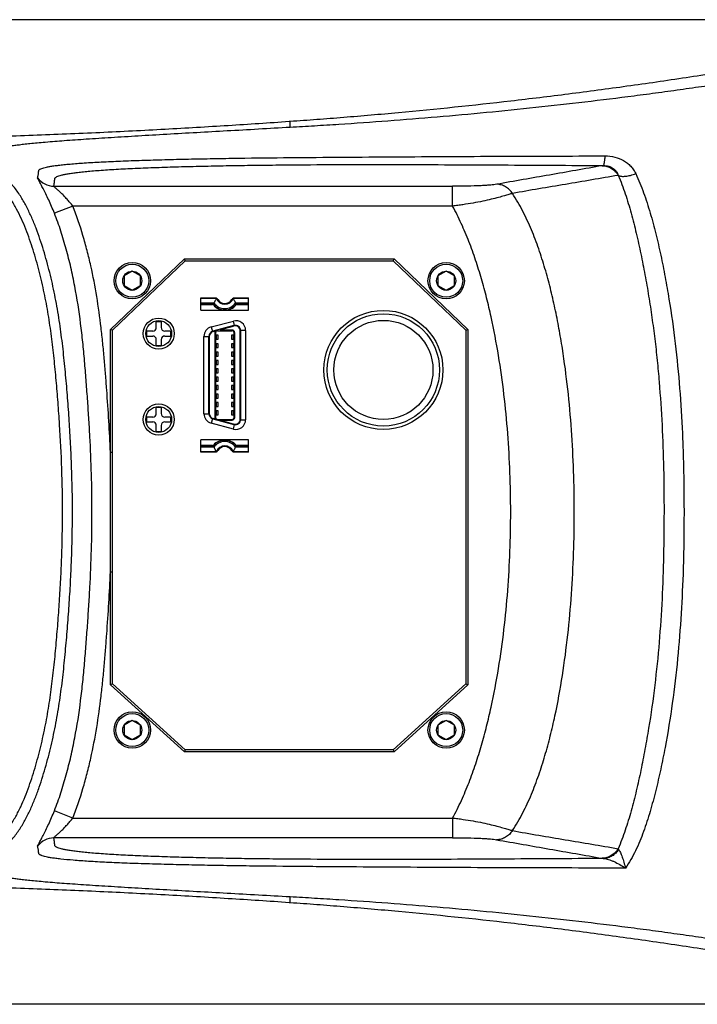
# Model space of a CAD drawing. Header units: millimetres. Extents: x 20 to 4180, y 42 to 2950.
# Tile 25 of 128: x 897 to 1025, y 1832 to 2018. Entities that reach past the tile are written whole.
import ezdxf

# ---------------------------------------------------------------- set-up
doc = ezdxf.new("R2010")
doc.units = ezdxf.units.MM
doc.header["$LTSCALE"] = 231.275
doc.layers.get('0').update_dxf_attribs({"linetype": 'CONTINUOUS'})
for name, color, linetype in [('BASE_ASM_PBL7', 7, 'CONTINUOUS'), ('TOP_ASM_PBL17', 7, 'CONTINUOUS'), ('TOP_VIEW_VBL6', 7, 'CONTINUOUS')]:
    doc.layers.add(name, color=color, linetype=linetype)
doc.styles.get("Standard").update_dxf_attribs({"font": 'malgun.ttf'})
doc.dimstyles.new('DIMSTYLE_2', dxfattribs={"dimtxt": 20, "dimasz": 7.5, "dimexe": 1, "dimexo": 0.5, "dimgap": 1, "dimtad": 1, "dimlfac": 0.8, "dimdsep": 46, "dimtxsty": 'Standard', "dimblk": '_FILLED', "dimblk1": '_FILLED', "dimblk2": '_FILLED', "dimcen": 0.09, "dimclrt": 134, "dimazin": 2, "dimtp": 0.5, "dimtm": 0.5, "dimtfac": 1, "dimtofl": 0, "dimtmove": 0, "dimatfit": 3, "dimldrblk": '_FILLED', "dimfxl": 1, "dimtolj": 1, "dimarcsym": 0})

# ---------------------------------------------------------------- blocks, each defined once
blk = doc.blocks.new('_FILLED')
at = {"color": 0, "linetype": 'ByBlock'}
blk.add_solid([(0, 0), (-1, 0.2), (-1, -0.2)], dxfattribs=at)
blk = doc.blocks.new('*D25')
at = {"color": 134, "transparency": 16777216}
for p, q in [((1627.77, 2045.02), (848.72, 2045.02)), ((853.72, 2045.02), (853.72, 1951.9)), ((853.72, 1858.77), (853.72, 1951.9)), ((1627.77, 1858.77), (848.72, 1858.77))]:
    blk.add_line(p, q, dxfattribs=at)
at = {"color": 134, "transparency": 16777216, "xscale": 7.5, "yscale": 7.5, "zscale": 7.5}
for p, rotation in [((853.72, 2045.02), 90), ((853.72, 1858.77), 270)]:
    blk.add_blockref('_FILLED', p, dxfattribs=dict(at, rotation=rotation))
at = {"color": 134, "transparency": 16777216, "insert": (828.72, 1951.9), "char_height": 20, "width": 46, "attachment_point": 2, "rotation": 90, "line_spacing_factor": 0.9}
blk.add_mtext('149', dxfattribs=at)
blk = doc.blocks.new('TOP_ASM_PBL17', base_point=(1119.04, 1951.9))
at = {"layer": 'TOP_ASM_PBL17', "color": 7}
for p, q in [((1074.94, 2025.8), (1075.16, 2025.82)), ((1075.16, 2024.71), (1075.16, 2025.82)), ((1134.41, 2017.44), (1134.18, 2017.4)), ((1030.44, 2013.53), (1105.85, 2013.53)), ((1034.03, 2009.78), (1030.55, 2008.4)), ((1105.86, 2009.78), (1034.03, 2009.78)), ((1041.15, 1986.43), (1055.12, 1999.77)), ((1041.52, 1986.27), (1055.27, 1999.4)), ((1055.27, 1999.4), (1055.12, 1999.77)), ((1055.12, 1999.77), (1094.8, 1999.77)), ((1055.27, 1999.4), (1094.65, 1999.4)), ((1094.65, 1999.4), (1094.8, 1999.77)), ((1094.65, 1999.4), (1108.4, 1986.27)), ((1094.8, 1999.77), (1108.77, 1986.43)), ((1045.27, 1997.45), (1043.71, 1996.55)), ((1046.84, 1996.55), (1045.27, 1997.45)), ((1104.65, 1997.45), (1103.09, 1996.55)), ((1106.21, 1996.55), (1104.65, 1997.45)), ((1043.71, 1996.55), (1043.71, 1994.75)), ((1043.71, 1994.75), (1045.27, 1993.84)), ((1045.27, 1993.84), (1046.84, 1994.75)), ((1046.84, 1994.75), (1046.84, 1996.55)), ((1103.09, 1996.55), (1103.09, 1994.75)), ((1103.09, 1994.75), (1104.65, 1993.84)), ((1104.65, 1993.84), (1106.21, 1994.75)), ((1106.21, 1994.75), (1106.21, 1996.55)), ((1058.27, 1990.09), (1058.27, 1992.4)), ((1058.27, 1992.4), (1060.99, 1992.4)), ((1061.2, 1992.26), (1058.27, 1992.26)), ((1058.27, 1991.44), (1060.72, 1991.44)), ((1060.6, 1991.2), (1058.27, 1991.2)), ((1058.27, 1991.15), (1060.45, 1991.15)), ((1067.27, 1992.26), (1064.35, 1992.26)), ((1064.55, 1992.4), (1067.27, 1992.4)), ((1064.83, 1991.44), (1067.27, 1991.44)), ((1067.27, 1991.2), (1064.95, 1991.2)), ((1065.09, 1991.15), (1067.27, 1991.15)), ((1067.27, 1990.09), (1067.27, 1992.4)), ((1058.27, 1990.09), (1067.27, 1990.09)), ((1049.81, 1986.79), (1049.81, 1987.9)), ((1050.73, 1987.9), (1049.81, 1987.9)), ((1050.73, 1987.9), (1050.73, 1986.79)), ((1060.2, 1986.9), (1064.4, 1988.02)), ((1064.62, 1987.19), (1064.4, 1988.02)), ((1041.15, 1963.19), (1041.15, 1986.43)), ((1041.52, 1986.27), (1041.15, 1986.43)), ((1041.52, 1919.4), (1041.52, 1986.27)), ((1048.02, 1985.19), (1048.02, 1986.11)), ((1049.13, 1986.11), (1048.02, 1986.11)), ((1052.52, 1986.11), (1051.42, 1986.11)), ((1052.52, 1986.11), (1052.52, 1985.19)), ((1060.2, 1986.9), (1060.42, 1986.06)), ((1064.51, 1987.16), (1060.51, 1986.09)), ((1060.58, 1986.04), (1061.02, 1986.16)), ((1060.9, 1986.13), (1060.9, 1969.48)), ((1061.02, 1986.16), (1061.02, 1969.44)), ((1061.4, 1986.2), (1064.15, 1986.2)), ((1061.96, 1986.41), (1064.45, 1987.08)), ((1061.96, 1986.41), (1061.96, 1986.2)), ((1064.15, 1986.32), (1061.96, 1986.32)), ((1064.15, 1986.2), (1064.15, 1986.32)), ((1064.52, 1969.79), (1064.52, 1985.82)), ((1064.65, 1985.82), (1064.52, 1985.82)), ((1064.65, 1969.79), (1064.65, 1985.82)), ((1065.71, 1969.49), (1065.71, 1986.12)), ((1066.71, 1986.25), (1065.77, 1986.25)), ((1065.77, 1986.2), (1065.77, 1969.41)), ((1066.71, 1986.25), (1066.71, 1969.36)), ((1108.4, 1986.27), (1108.77, 1986.43)), ((1108.4, 1986.27), (1108.4, 1919.4)), ((1108.77, 1986.43), (1108.77, 1919.23)), ((1048.02, 1985.19), (1049.13, 1985.19)), ((1049.81, 1983.4), (1049.81, 1984.5)), ((1050.73, 1984.5), (1050.73, 1983.4)), ((1051.42, 1985.19), (1052.52, 1985.19)), ((1058.84, 1970.49), (1058.84, 1985.12)), ((1058.84, 1985.12), (1059.34, 1985.12)), ((1059.34, 1985.12), (1059.34, 1985.12)), ((1059.77, 1970.48), (1059.77, 1985.12)), ((1059.84, 1985.08), (1059.84, 1970.53)), ((1061.51, 1985.32), (1061.02, 1985.32)), ((1061.02, 1984.57), (1061.51, 1984.57)), ((1061.51, 1983.74), (1061.02, 1983.74)), ((1061.21, 1984.57), (1061.21, 1985.32)), ((1061.21, 1982.99), (1061.21, 1983.74)), ((1061.51, 1984.57), (1061.51, 1985.32)), ((1061.51, 1982.99), (1061.51, 1983.74)), ((1064.04, 1985.32), (1064.04, 1984.57)), ((1064.52, 1985.32), (1064.04, 1985.32)), ((1064.04, 1984.57), (1064.52, 1984.57)), ((1064.04, 1983.74), (1064.04, 1982.99)), ((1064.52, 1983.74), (1064.04, 1983.74)), ((1064.34, 1985.32), (1064.34, 1984.57)), ((1064.34, 1983.74), (1064.34, 1982.99)), ((1049.81, 1983.4), (1050.73, 1983.4)), ((1061.02, 1982.99), (1061.51, 1982.99)), ((1061.51, 1982.15), (1061.02, 1982.15)), ((1061.21, 1981.4), (1061.21, 1982.15)), ((1061.51, 1981.4), (1061.51, 1982.15)), ((1064.04, 1982.99), (1064.52, 1982.99)), ((1064.04, 1982.15), (1064.04, 1981.4)), ((1064.52, 1982.15), (1064.04, 1982.15)), ((1064.34, 1982.15), (1064.34, 1981.4)), ((1061.02, 1981.4), (1061.51, 1981.4)), ((1061.51, 1980.56), (1061.02, 1980.56)), ((1061.21, 1979.81), (1061.21, 1980.56)), ((1061.51, 1979.81), (1061.51, 1980.56)), ((1064.04, 1981.4), (1064.52, 1981.4)), ((1064.04, 1980.56), (1064.04, 1979.81)), ((1064.52, 1980.56), (1064.04, 1980.56)), ((1064.34, 1980.56), (1064.34, 1979.81)), ((1061.02, 1979.81), (1061.51, 1979.81)), ((1061.51, 1978.97), (1061.02, 1978.97)), ((1061.02, 1978.22), (1061.51, 1978.22)), ((1061.21, 1978.22), (1061.21, 1978.97)), ((1061.51, 1978.22), (1061.51, 1978.97)), ((1064.04, 1979.81), (1064.52, 1979.81)), ((1064.04, 1978.97), (1064.04, 1978.22)), ((1064.52, 1978.97), (1064.04, 1978.97)), ((1064.04, 1978.22), (1064.52, 1978.22)), ((1064.34, 1978.97), (1064.34, 1978.22)), ((1061.51, 1977.39), (1061.02, 1977.39)), ((1061.02, 1976.64), (1061.51, 1976.64)), ((1061.21, 1976.64), (1061.21, 1977.39)), ((1061.51, 1976.64), (1061.51, 1977.39)), ((1064.04, 1977.39), (1064.04, 1976.64)), ((1064.52, 1977.39), (1064.04, 1977.39)), ((1064.04, 1976.64), (1064.52, 1976.64)), ((1064.34, 1977.39), (1064.34, 1976.64)), ((1061.51, 1975.8), (1061.02, 1975.8)), ((1061.02, 1975.05), (1061.51, 1975.05)), ((1061.21, 1975.05), (1061.21, 1975.8)), ((1061.51, 1975.05), (1061.51, 1975.8)), ((1064.04, 1975.8), (1064.04, 1975.05)), ((1064.52, 1975.8), (1064.04, 1975.8)), ((1064.04, 1975.05), (1064.52, 1975.05)), ((1064.34, 1975.8), (1064.34, 1975.05)), ((1061.51, 1974.21), (1061.02, 1974.21)), ((1061.02, 1973.46), (1061.51, 1973.46)), ((1061.51, 1972.62), (1061.02, 1972.62)), ((1061.21, 1973.46), (1061.21, 1974.21)), ((1061.21, 1971.87), (1061.21, 1972.62)), ((1061.51, 1973.46), (1061.51, 1974.21)), ((1061.51, 1971.87), (1061.51, 1972.62)), ((1064.04, 1974.21), (1064.04, 1973.46)), ((1064.52, 1974.21), (1064.04, 1974.21)), ((1064.04, 1973.46), (1064.52, 1973.46)), ((1064.04, 1972.62), (1064.04, 1971.87)), ((1064.52, 1972.62), (1064.04, 1972.62)), ((1064.34, 1974.21), (1064.34, 1973.46)), ((1064.34, 1972.62), (1064.34, 1971.87)), ((1049.81, 1970.54), (1049.81, 1971.65)), ((1050.73, 1971.65), (1049.81, 1971.65)), ((1050.73, 1971.65), (1050.73, 1970.54)), ((1061.02, 1971.87), (1061.51, 1971.87)), ((1061.51, 1971.04), (1061.02, 1971.04)), ((1061.21, 1970.29), (1061.21, 1971.04)), ((1061.51, 1970.29), (1061.51, 1971.04)), ((1064.04, 1971.87), (1064.52, 1971.87)), ((1064.04, 1971.04), (1064.04, 1970.29)), ((1064.52, 1971.04), (1064.04, 1971.04)), ((1064.34, 1971.04), (1064.34, 1970.29)), ((1048.02, 1968.94), (1048.02, 1969.86)), ((1049.13, 1969.86), (1048.02, 1969.86)), ((1048.02, 1968.94), (1049.13, 1968.94)), ((1052.52, 1969.86), (1051.42, 1969.86)), ((1051.42, 1968.94), (1052.52, 1968.94)), ((1052.52, 1969.86), (1052.52, 1968.94)), ((1058.84, 1970.49), (1059.77, 1970.49)), ((1060.42, 1969.55), (1060.2, 1968.71)), ((1064.4, 1967.59), (1060.2, 1968.71)), ((1060.51, 1969.52), (1064.51, 1968.44)), ((1061.02, 1969.44), (1060.58, 1969.56)), ((1061.02, 1970.29), (1061.51, 1970.29)), ((1061.4, 1969.41), (1064.15, 1969.41)), ((1061.96, 1969.19), (1061.96, 1969.41)), ((1061.96, 1969.29), (1064.15, 1969.29)), ((1064.45, 1968.53), (1061.96, 1969.19)), ((1064.04, 1970.29), (1064.52, 1970.29)), ((1064.15, 1969.29), (1064.15, 1969.41)), ((1064.52, 1969.79), (1064.65, 1969.79)), ((1065.77, 1969.36), (1066.71, 1969.36)), ((1049.81, 1967.15), (1049.81, 1968.25)), ((1049.81, 1967.15), (1050.73, 1967.15)), ((1050.73, 1968.25), (1050.73, 1967.15)), ((1064.4, 1967.59), (1064.62, 1968.42)), ((1058.27, 1963.21), (1058.27, 1965.52)), ((1067.27, 1965.52), (1058.27, 1965.52)), ((1067.27, 1963.21), (1067.27, 1965.52)), ((1041.15, 1963.19), (1041.52, 1963.19)), ((1060.45, 1964.46), (1058.27, 1964.46)), ((1058.27, 1964.41), (1060.6, 1964.41)), ((1060.72, 1964.17), (1058.27, 1964.17)), ((1058.27, 1963.34), (1061.2, 1963.34)), ((1060.99, 1963.21), (1058.27, 1963.21)), ((1064.35, 1963.34), (1067.27, 1963.34)), ((1067.27, 1963.21), (1064.55, 1963.21)), ((1067.27, 1964.17), (1064.83, 1964.17)), ((1064.95, 1964.41), (1067.27, 1964.41)), ((1067.27, 1964.46), (1065.09, 1964.46)), ((1041.15, 1919.23), (1041.15, 1940.61)), ((1041.15, 1940.61), (1041.52, 1940.61)), ((1041.52, 1919.4), (1041.15, 1919.23)), ((1055.13, 1906.52), (1041.15, 1919.23)), ((1055.27, 1906.9), (1041.52, 1919.4)), ((1108.4, 1919.4), (1094.65, 1906.9)), ((1108.77, 1919.23), (1094.79, 1906.52)), ((1108.4, 1919.4), (1108.77, 1919.23)), ((1045.27, 1912.45), (1043.71, 1911.55)), ((1043.71, 1911.55), (1043.71, 1909.75)), ((1046.84, 1911.55), (1045.27, 1912.45)), ((1046.84, 1909.75), (1046.84, 1911.55)), ((1104.65, 1912.45), (1103.09, 1911.55)), ((1103.09, 1911.55), (1103.09, 1909.75)), ((1106.21, 1911.55), (1104.65, 1912.45)), ((1106.21, 1909.75), (1106.21, 1911.55)), ((1043.71, 1909.75), (1045.27, 1908.84)), ((1045.27, 1908.84), (1046.84, 1909.75)), ((1103.09, 1909.75), (1104.65, 1908.84)), ((1104.65, 1908.84), (1106.21, 1909.75)), ((1055.27, 1906.9), (1055.13, 1906.52)), ((1094.79, 1906.52), (1055.13, 1906.52)), ((1094.65, 1906.9), (1055.27, 1906.9)), ((1094.65, 1906.9), (1094.79, 1906.52)), ((1034.03, 1894.01), (1030.55, 1895.4)), ((1034.03, 1894.01), (1105.87, 1894.01)), ((1105.86, 1890.27), (1030.43, 1890.27)), ((1075.16, 1877.98), (1074.94, 1877.99)), ((1075.16, 1877.98), (1075.16, 1879.09))]:
    blk.add_line(p, q, dxfattribs=at)
for centre, radius in [((1045.27, 1995.65), 3.44), ((1045.27, 1995.65), 3.12), ((1104.65, 1995.65), 3.44), ((1104.65, 1995.65), 3.12), ((1045.27, 1995.65), 1.8), ((1104.65, 1995.65), 1.8), ((1092.77, 1978.77), 11.26), ((1092.77, 1978.77), 10.62), ((1050.27, 1985.65), 2.94), ((1050.27, 1985.65), 2.45), ((1092.77, 1978.77), 9.38), ((1050.27, 1969.4), 2.94), ((1050.27, 1969.4), 2.45), ((1045.27, 1910.65), 3.44), ((1045.27, 1910.65), 3.12), ((1104.65, 1910.65), 3.44), ((1104.65, 1910.65), 3.12), ((1045.27, 1910.65), 1.8), ((1104.65, 1910.65), 1.8)]:
    blk.add_circle(centre, radius, dxfattribs=at)
for centre, radius, start, end in [((1030.44, 2017.28), 3.75, 215.2064, 269.9694), ((1060.45, 1990.9), 0.25, 40.7728, 90), ((1071.04, 1986.11), 11.62, 152.6778, 154.0077), ((1062.77, 1992.9), 2.76, 217.9696, 322.0304), ((1062.77, 1992.9), 2.81, 220.7728, 319.2272), ((1062.77, 1992.9), 2.52, 215.3414, 324.6586), ((1066.06, 1988.98), 5.87, 145.2468, 145.9769), ((1062.77, 1992.9), 1.7, 201.9436, 338.0564), ((1062.77, 1992.9), 1.56, 211.1595, 328.8405), ((1059.44, 1988.95), 5.92, 34.0265, 34.7498), ((1054.51, 1986.11), 11.62, 25.9923, 27.3222), ((1065.09, 1990.9), 0.25, 90, 139.2272), ((1064.87, 1986.25), 1.84, 0, 105), ((1049.13, 1986.79), 0.688, 270, 360), ((1051.42, 1986.79), 0.688, 180, 270), ((1060.67, 1985.12), 1.84, 105, 180), ((1060.77, 1985.13), 1, 105, 180.0783), ((1060.84, 1985.08), 1, 105, 180), ((1061.4, 1985.82), 0.375, 90, 180), ((1064.15, 1985.82), 0.5, 0, 90), ((1064.15, 1985.82), 0.375, 0, 90), ((1064.71, 1986.12), 1, 0, 105), ((1064.77, 1986.2), 1, 0, 105), ((1049.13, 1984.5), 0.688, 0, 90), ((1051.42, 1984.5), 0.688, 90, 180), ((1049.13, 1970.54), 0.688, 270, 360), ((1051.42, 1970.54), 0.688, 180, 270), ((1060.84, 1970.53), 1, 180, 255), ((1049.13, 1968.25), 0.688, 0, 90), ((1051.42, 1968.25), 0.688, 90, 180), ((1060.67, 1970.49), 1.84, 180, 255), ((1060.77, 1970.48), 1, 179.8457, 255), ((1061.4, 1969.79), 0.375, 180, 270), ((1064.15, 1969.79), 0.5, 270, 360), ((1064.15, 1969.79), 0.375, 270, 360), ((1064.87, 1969.36), 1.84, 255, 360), ((1064.71, 1969.49), 1, 255, 360), ((1064.77, 1969.41), 1, 255, 360), ((1062.77, 1962.71), 2.76, 37.9696, 142.0304), ((1062.77, 1962.71), 2.81, 40.7728, 139.2272), ((1062.77, 1962.71), 2.52, 35.3414, 144.6586), ((-1747.7, 1951.9), 2788.87, 359.7681, 0.2319), ((1060.45, 1964.71), 0.25, 270, 319.2272), ((1071.04, 1969.5), 11.62, 205.9923, 207.3222), ((1062.77, 1962.71), 1.7, 21.9436, 158.0564), ((1066.11, 1966.66), 5.92, 214.0265, 214.7498), ((1062.77, 1962.71), 1.56, 31.1595, 148.8405), ((1059.48, 1966.63), 5.87, 325.2468, 325.9769), ((1054.51, 1969.5), 11.62, 332.6778, 334.0077), ((1065.09, 1964.71), 0.25, 220.7728, 270), ((1030.44, 1886.51), 3.75, 90.0306, 144.7901), ((1137.66, 1888.4), 0.516, 202.1228, 219.8359)]:
    blk.add_arc(centre, radius, start, end, dxfattribs=at)
for points, knots in [([(1075.16, 2024.71), (1076.69, 2024.8), (1079.75, 2024.97), (1085.91, 2025.36), (1093.65, 2025.9), (1102.95, 2026.65), (1112.28, 2027.49), (1121.59, 2028.43), (1130.9, 2029.48), (1138.65, 2030.44), (1144.84, 2031.26), (1149.48, 2031.9), (1154.11, 2032.56), (1158.74, 2033.26), (1162.6, 2033.86), (1165.69, 2034.32), (1168.78, 2034.75), (1172.65, 2035.26), (1177.3, 2035.83), (1181.95, 2036.33), (1188.17, 2036.94), (1194.39, 2037.44), (1200.62, 2037.83), (1205.3, 2038.08), (1209.98, 2038.26), (1214.66, 2038.4), (1219.34, 2038.47), (1222.46, 2038.51), (1224.02, 2038.49)], [0, 0, 0, 0, 0.030661, 0.061537, 0.123715, 0.186199, 0.248788, 0.311389, 0.37399, 0.436591, 0.467891, 0.499192, 0.530493, 0.561793, 0.593094, 0.608744, 0.624394, 0.655695, 0.686996, 0.718296, 0.749597, 0.812197, 0.843498, 0.874798, 0.906099, 0.937399, 0.9687, 1, 1, 1, 1]), ([(1075.16, 2025.82), (1076.84, 2025.93), (1080.2, 2026.18), (1087.02, 2026.71), (1099.27, 2027.77), (1113.45, 2029.25), (1127.86, 2031), (1137.03, 2032.22), (1144.44, 2033.27), (1150.05, 2034.1), (1154.73, 2034.82), (1158.5, 2035.42), (1160.38, 2035.73), (1161.32, 2035.88)], [0, 0, 0, 0, 0.058031, 0.116783, 0.236349, 0.482972, 0.609595, 0.738126, 0.803036, 0.868337, 0.934002, 0.966961, 1, 1, 1, 1]), ([(974.02, 2022.2), (975.13, 2022.22), (976.79, 2022.22), (979.01, 2022.21), (981.22, 2022.21), (983.99, 2022.23), (987.3, 2022.26), (990.62, 2022.3), (993.92, 2022.34), (997.22, 2022.39), (1001.61, 2022.47), (1007.07, 2022.59), (1013.59, 2022.76), (1020.07, 2022.96), (1028.58, 2023.26), (1039.04, 2023.69), (1051.35, 2024.32), (1061.37, 2024.9), (1069.2, 2025.41), (1073.04, 2025.67), (1074.94, 2025.8)], [0, 0, 0, 0, 0.032901, 0.049348, 0.065792, 0.098663, 0.131505, 0.164307, 0.197061, 0.229755, 0.26238, 0.327385, 0.391998, 0.456142, 0.51974, 0.644997, 0.767175, 0.885696, 0.943409, 1, 1, 1, 1]), ([(1017.12, 2016.63), (1017.39, 2016.93), (1017.79, 2017.38), (1018.32, 2017.97), (1018.72, 2018.41), (1019.12, 2018.86), (1019.45, 2019.23), (1019.72, 2019.52), (1019.91, 2019.75), (1020.08, 2019.93), (1020.21, 2020.08), (1020.31, 2020.19), (1020.41, 2020.3), (1020.51, 2020.41), (1020.61, 2020.53), (1020.72, 2020.65), (1020.89, 2020.77), (1021.17, 2020.88), (1021.58, 2021), (1022.15, 2021.12), (1022.87, 2021.24), (1023.74, 2021.36), (1024.77, 2021.49), (1025.98, 2021.62), (1027.34, 2021.76), (1029.5, 2021.95), (1032.59, 2022.19), (1036.75, 2022.48), (1041.41, 2022.78), (1046.48, 2023.08), (1053.79, 2023.51), (1061.37, 2023.93), (1069.16, 2024.37), (1073.15, 2024.6), (1075.16, 2024.71)], [0, 0, 0, 0, 0.019881, 0.029823, 0.039766, 0.04971, 0.059655, 0.064628, 0.069601, 0.074575, 0.077062, 0.079546, 0.082035, 0.084531, 0.08698, 0.089519, 0.092636, 0.097393, 0.104545, 0.114129, 0.126204, 0.140853, 0.158222, 0.178335, 0.201221, 0.226909, 0.286469, 0.356324, 0.434839, 0.519927, 0.609983, 0.800495, 0.899399, 1, 1, 1, 1]), ([(1027.37, 2015.12), (1027.39, 2015.21), (1027.43, 2015.39), (1027.49, 2015.67), (1027.52, 2015.9), (1027.55, 2016.08), (1027.56, 2016.22), (1027.57, 2016.36), (1027.58, 2016.48), (1027.62, 2016.57), (1027.67, 2016.64), (1027.75, 2016.7), (1027.91, 2016.79), (1028.17, 2016.9), (1028.57, 2017.03), (1029.09, 2017.15), (1029.72, 2017.27), (1030.48, 2017.39), (1031.37, 2017.51), (1032.39, 2017.62), (1034.01, 2017.77), (1036.36, 2017.95), (1039.55, 2018.13), (1043.19, 2018.3), (1047.19, 2018.44), (1051.47, 2018.56), (1055.96, 2018.67), (1060.61, 2018.76), (1067.02, 2018.86), (1075.17, 2018.95), (1085.05, 2019.03), (1094.99, 2019.09), (1104.94, 2019.15), (1113.23, 2019.19), (1119.84, 2019.21), (1126.46, 2019.23), (1131.42, 2019.25), (1134.72, 2019.26)], [0, 0, 0, 0, 0.002584, 0.005159, 0.007726, 0.00901, 0.010295, 0.011568, 0.01285, 0.013524, 0.014277, 0.015191, 0.016309, 0.019214, 0.023045, 0.027888, 0.033814, 0.04087, 0.04909, 0.058511, 0.069149, 0.094041, 0.123584, 0.157284, 0.194341, 0.233942, 0.275442, 0.318338, 0.362247, 0.452017, 0.543192, 0.634779, 0.726312, 0.817625, 0.863223, 0.908815, 1, 1, 1, 1]), ([(1134.41, 2017.44), (1134.43, 2017.45), (1134.47, 2017.5), (1134.51, 2017.61), (1134.55, 2017.78), (1134.59, 2017.99), (1134.63, 2018.25), (1134.68, 2018.67), (1134.71, 2019.02), (1134.72, 2019.26)], [0, 0, 0, 0, 0.03804, 0.101189, 0.191104, 0.307273, 0.448341, 0.612416, 1, 1, 1, 1]), ([(1134.72, 2019.26), (1135.33, 2019.26), (1136.55, 2019.13), (1137.97, 2018.57), (1138.94, 2017.91), (1139.57, 2017.32), (1140.1, 2016.65), (1140.39, 2016.16), (1140.51, 2015.9)], [0, 0, 0, 0, 0.260608, 0.513606, 0.63722, 0.759115, 0.87983, 1, 1, 1, 1]), ([(1030.44, 2013.53), (1030.45, 2013.62), (1030.49, 2013.81), (1030.52, 2014.04), (1030.55, 2014.22), (1030.57, 2014.36), (1030.58, 2014.5), (1030.59, 2014.64), (1030.6, 2014.78), (1030.6, 2014.92), (1030.65, 2015.08), (1030.77, 2015.19), (1030.9, 2015.27), (1031.1, 2015.37), (1031.41, 2015.49), (1031.88, 2015.63), (1032.46, 2015.76), (1033.17, 2015.89), (1034.01, 2016.02), (1034.97, 2016.15), (1036.07, 2016.27), (1037.31, 2016.39), (1039.22, 2016.55), (1041.91, 2016.73), (1045.46, 2016.91), (1049.37, 2017.07), (1053.56, 2017.2), (1057.94, 2017.31), (1062.48, 2017.41), (1067.12, 2017.48), (1071.84, 2017.54), (1078.21, 2017.6), (1086.24, 2017.63), (1095.89, 2017.63), (1105.54, 2017.6), (1118.38, 2017.53), (1128, 2017.47), (1134.41, 2017.44)], [0, 0, 0, 0, 0.002684, 0.005354, 0.006685, 0.008014, 0.009341, 0.010665, 0.011985, 0.013309, 0.014708, 0.016527, 0.017739, 0.019173, 0.02273, 0.027286, 0.032935, 0.039734, 0.047727, 0.05696, 0.067459, 0.079222, 0.09224, 0.121903, 0.155891, 0.193281, 0.233193, 0.274958, 0.318067, 0.362144, 0.406904, 0.452134, 0.543412, 0.635009, 0.726496, 0.817737, 1, 1, 1, 1]), ([(1134.18, 2017.4), (1130.85, 2016.81), (1124.2, 2015.65), (1117.54, 2014.47), (1114.21, 2013.9)], [0, 0, 0, 0, 0.499166, 1, 1, 1, 1]), ([(1134.18, 2017.4), (1134.48, 2017.39), (1135.08, 2017.3), (1135.93, 2016.93), (1136.66, 2016.35), (1137.04, 2015.85), (1137.2, 2015.58)], [0, 0, 0, 0, 0.245636, 0.493859, 0.745361, 1, 1, 1, 1]), ([(1134.41, 2017.44), (1134.74, 2017.44), (1135.4, 2017.36), (1136.26, 2016.96), (1136.88, 2016.33), (1137.12, 2015.83), (1137.2, 2015.58)], [0, 0, 0, 0, 0.280514, 0.543223, 0.779453, 1, 1, 1, 1]), ([(1017.12, 1887.16), (1017.3, 1887.15), (1017.57, 1887.15), (1017.93, 1887.19), (1018.2, 1887.24), (1018.47, 1887.31), (1018.82, 1887.41), (1019.25, 1887.55), (1019.75, 1887.76), (1020.4, 1888.1), (1020.99, 1888.52), (1021.55, 1889), (1022.08, 1889.5), (1022.7, 1890.16), (1023.37, 1891.02), (1024, 1891.92), (1024.57, 1892.85), (1025.28, 1894.12), (1026.07, 1895.76), (1026.92, 1897.77), (1027.92, 1900.51), (1029, 1903.99), (1030.08, 1908.22), (1030.96, 1912.5), (1031.65, 1916.81), (1032.2, 1921.15), (1032.56, 1924.77), (1032.82, 1927.67), (1033.06, 1930.57), (1033.33, 1934.2), (1033.6, 1938.56), (1033.86, 1944.38), (1034.01, 1951.66), (1033.88, 1958.94), (1033.62, 1964.75), (1033.36, 1969.11), (1033.05, 1973.47), (1032.68, 1977.82), (1032.25, 1982.17), (1031.72, 1986.5), (1031.04, 1990.82), (1030.19, 1995.1), (1029.13, 1999.34), (1028.07, 2002.83), (1027.09, 2005.57), (1026.27, 2007.59), (1025.34, 2009.57), (1024.45, 2011.16), (1023.66, 2012.38), (1023, 2013.26), (1022.29, 2014.09), (1021.51, 2014.85), (1020.66, 2015.53), (1019.86, 2015.99), (1019.19, 2016.27), (1018.76, 2016.41), (1018.41, 2016.5), (1018.14, 2016.56), (1017.87, 2016.61), (1017.69, 2016.63), (1017.6, 2016.64)], [0, 0, 0, 0, 0.00386, 0.005808, 0.007761, 0.009713, 0.011665, 0.015568, 0.019472, 0.023377, 0.031184, 0.035091, 0.038997, 0.046809, 0.054622, 0.062435, 0.070248, 0.078062, 0.093687, 0.109313, 0.12494, 0.156191, 0.187444, 0.218696, 0.24995, 0.281203, 0.312458, 0.328085, 0.343712, 0.374967, 0.406221, 0.437476, 0.499982, 0.562488, 0.593742, 0.624996, 0.656251, 0.687506, 0.71876, 0.750014, 0.781268, 0.812521, 0.843773, 0.875025, 0.890652, 0.906278, 0.921904, 0.937527, 0.945341, 0.953153, 0.960966, 0.968777, 0.976586, 0.984391, 0.988295, 0.992197, 0.994149, 0.996102, 0.998055, 1, 1, 1, 1]), ([(1137.2, 2015.58), (1135.53, 2015.29), (1132.2, 2014.72), (1127.2, 2013.88), (1122.19, 2013.04), (1118.85, 2012.46), (1117.19, 2012.14)], [0, 0, 0, 0, 0.249854, 0.499527, 0.749149, 1, 1, 1, 1]), ([(1137.2, 2015.58), (1137.69, 2014.44), (1138.57, 2012.07), (1139.67, 2008.4), (1140.63, 2004.6), (1141.5, 2000.71), (1142.27, 1996.75), (1142.97, 1992.75), (1143.58, 1988.71), (1144.12, 1984.66), (1144.57, 1980.59), (1145.07, 1975.14), (1145.52, 1968.32), (1145.81, 1960.11), (1145.88, 1951.89), (1145.8, 1943.67), (1145.52, 1935.46), (1144.98, 1927.28), (1144.16, 1919.12), (1143.2, 1912.38), (1142.27, 1907.03), (1141.5, 1903.07), (1140.64, 1899.18), (1139.67, 1895.38), (1138.56, 1891.71), (1137.68, 1889.35), (1137.18, 1888.21)], [0, 0, 0, 0, 0.028841, 0.058548, 0.088941, 0.119848, 0.151107, 0.182586, 0.214193, 0.245869, 0.27758, 0.309312, 0.372824, 0.436395, 0.500012, 0.563629, 0.6272, 0.690712, 0.754152, 0.817431, 0.84891, 0.880168, 0.911073, 0.941461, 0.971162, 1, 1, 1, 1]), ([(1137.2, 2015.58), (1137.29, 2015.53), (1137.48, 2015.46), (1137.82, 2015.4), (1138.19, 2015.38), (1138.77, 2015.42), (1139.56, 2015.57), (1140.19, 2015.78), (1140.51, 2015.9)], [0, 0, 0, 0, 0.086144, 0.184722, 0.296014, 0.419353, 0.696195, 1, 1, 1, 1]), ([(1140.51, 2015.9), (1141.07, 2014.72), (1142.06, 2012.27), (1143.28, 2008.44), (1144.34, 2004.49), (1145.26, 2000.44), (1146.09, 1996.33), (1147.06, 1990.77), (1148.03, 1983.76), (1148.86, 1975.29), (1149.29, 1968.2), (1149.5, 1962.52), (1149.6, 1958.26), (1149.64, 1953.99), (1149.64, 1949.72), (1149.6, 1945.46), (1149.46, 1939.77), (1149.14, 1932.68), (1148.48, 1924.18), (1147.49, 1915.74), (1146.35, 1908.77), (1145.25, 1903.27), (1144.32, 1899.23), (1143.44, 1895.92), (1142.64, 1893.33), (1141.78, 1890.83), (1140.55, 1887.83), (1139.28, 1885.57), (1138.56, 1884.53)], [0, 0, 0, 0, 0.029276, 0.059248, 0.089824, 0.120871, 0.152238, 0.183802, 0.247206, 0.310746, 0.374354, 0.40618, 0.43802, 0.469871, 0.501727, 0.533578, 0.565417, 0.629054, 0.69263, 0.756119, 0.81935, 0.850712, 0.881751, 0.912318, 0.927382, 0.942281, 0.971544, 1, 1, 1, 1]), ([(1017.18, 1889.03), (1017.23, 1889.03), (1017.32, 1889.03), (1017.45, 1889.03), (1017.58, 1889.03), (1017.71, 1889.05), (1017.83, 1889.08), (1018, 1889.12), (1018.21, 1889.18), (1018.46, 1889.26), (1018.79, 1889.38), (1019.18, 1889.57), (1019.63, 1889.85), (1020.04, 1890.17), (1020.43, 1890.52), (1020.93, 1891), (1021.51, 1891.66), (1022.13, 1892.5), (1022.7, 1893.38), (1023.4, 1894.58), (1024.19, 1896.14), (1025.02, 1898.06), (1025.75, 1900.02), (1026.42, 1902), (1027.03, 1904.01), (1027.77, 1906.7), (1028.57, 1910.09), (1029.35, 1914.2), (1029.97, 1918.34), (1030.46, 1922.5), (1030.86, 1926.66), (1031.21, 1930.83), (1031.51, 1935), (1031.75, 1939.18), (1032, 1944.75), (1032.13, 1951.73), (1031.98, 1960.1), (1031.63, 1967.06), (1031.23, 1972.63), (1030.89, 1976.8), (1030.5, 1980.96), (1030.01, 1985.12), (1029.41, 1989.26), (1028.64, 1993.37), (1027.85, 1996.77), (1027.12, 1999.46), (1026.52, 2001.47), (1025.87, 2003.46), (1025.14, 2005.42), (1024.33, 2007.35), (1023.56, 2008.91), (1022.88, 2010.13), (1022.32, 2011.02), (1021.71, 2011.87), (1021.16, 2012.54), (1020.68, 2013.05), (1020.3, 2013.4), (1019.9, 2013.74), (1019.47, 2014.05), (1019.02, 2014.31), (1018.62, 2014.48), (1018.29, 2014.6), (1018.04, 2014.67), (1017.78, 2014.73), (1017.61, 2014.77), (1017.52, 2014.77)], [0, 0, 0, 0, 0.000977, 0.001953, 0.002929, 0.003906, 0.004882, 0.005859, 0.007812, 0.009765, 0.011718, 0.015623, 0.019528, 0.023433, 0.027339, 0.031246, 0.039056, 0.046868, 0.05468, 0.062493, 0.078116, 0.093741, 0.109366, 0.124991, 0.140617, 0.156243, 0.187492, 0.218742, 0.249992, 0.281243, 0.312495, 0.343746, 0.374997, 0.406249, 0.437501, 0.500001, 0.562502, 0.625003, 0.656254, 0.687506, 0.718757, 0.750008, 0.781259, 0.812509, 0.843758, 0.859384, 0.875009, 0.890635, 0.90626, 0.921885, 0.937508, 0.945321, 0.953133, 0.960945, 0.968756, 0.972663, 0.976569, 0.980475, 0.98438, 0.988285, 0.99219, 0.994143, 0.996096, 0.998049, 1, 1, 1, 1]), ([(1030.55, 2008.4), (1030.37, 2008.83), (1030.02, 2009.69), (1029.48, 2010.91), (1028.95, 2012.03), (1028.52, 2012.88), (1028.2, 2013.48), (1027.99, 2013.87), (1027.81, 2014.21), (1027.65, 2014.49), (1027.53, 2014.73), (1027.45, 2014.89), (1027.4, 2014.99), (1027.38, 2015.05), (1027.37, 2015.09), (1027.37, 2015.11), (1027.37, 2015.12)], [0, 0, 0, 0, 0.189052, 0.371276, 0.540135, 0.689502, 0.755259, 0.814241, 0.865931, 0.909886, 0.945633, 0.972637, 0.98278, 0.990701, 0.996411, 1, 1, 1, 1]), ([(1034.03, 2009.78), (1033.85, 2010.01), (1033.49, 2010.44), (1032.94, 2011.07), (1032.48, 2011.56), (1032.11, 2011.94), (1031.84, 2012.2), (1031.58, 2012.45), (1031.33, 2012.68), (1031.09, 2012.89), (1030.88, 2013.08), (1030.72, 2013.22), (1030.62, 2013.32), (1030.55, 2013.38), (1030.5, 2013.43), (1030.46, 2013.47), (1030.44, 2013.5), (1030.43, 2013.52), (1030.44, 2013.53)], [0, 0, 0, 0, 0.16406, 0.325236, 0.48091, 0.555838, 0.628282, 0.697708, 0.763445, 0.82455, 0.879696, 0.927152, 0.947282, 0.964557, 0.978661, 0.989341, 0.996392, 1, 1, 1, 1]), ([(1114.21, 2013.9), (1113.83, 2013.83), (1113.18, 2013.75), (1112.19, 2013.67), (1110.73, 2013.59), (1108.59, 2013.54), (1106.8, 2013.53), (1105.85, 2013.53)], [0, 0, 0, 0, 0.137603, 0.235111, 0.35704, 0.661567, 1, 1, 1, 1]), ([(1105.85, 2009.78), (1105.85, 2009.84), (1105.86, 2009.96), (1105.85, 2010.2), (1105.85, 2010.6), (1105.85, 2011.15), (1105.85, 2011.78), (1105.85, 2012.45), (1105.85, 2013.02), (1105.85, 2013.41), (1105.85, 2013.53)], [0, 0, 0, 0, 0.047345, 0.094584, 0.188324, 0.369935, 0.538354, 0.687572, 0.907986, 1, 1, 1, 1]), ([(1117.19, 2012.14), (1117.03, 2012.4), (1116.65, 2012.89), (1115.92, 2013.44), (1115.1, 2013.8), (1114.5, 2013.89), (1114.21, 2013.9)], [0, 0, 0, 0, 0.254719, 0.506217, 0.754404, 1, 1, 1, 1]), ([(1117.19, 2012.14), (1116.96, 2012.09), (1116.45, 2011.94), (1115.58, 2011.68), (1114.48, 2011.37), (1113.11, 2011.02), (1111.51, 2010.66), (1109.72, 2010.32), (1108.15, 2010.07), (1107.01, 2009.92), (1106.35, 2009.84), (1106.03, 2009.8), (1105.86, 2009.78)], [0, 0, 0, 0, 0.060099, 0.136813, 0.235398, 0.357786, 0.501517, 0.660715, 0.828654, 0.914153, 0.957057, 1, 1, 1, 1]), ([(1117.17, 1891.64), (1117.89, 1892.71), (1119.19, 1894.96), (1120.81, 1898.48), (1122.19, 1902.11), (1123.36, 1905.81), (1124.37, 1909.55), (1125.54, 1914.59), (1126.7, 1920.96), (1127.71, 1928.65), (1128.4, 1936.38), (1128.8, 1944.13), (1128.93, 1951.89), (1128.8, 1959.65), (1128.4, 1967.4), (1127.71, 1975.13), (1126.87, 1981.54), (1126, 1986.64), (1125.25, 1990.44), (1124.38, 1994.22), (1123.36, 1997.97), (1122.19, 2001.67), (1120.82, 2005.3), (1119.2, 2008.83), (1117.9, 2011.07), (1117.19, 2012.14)], [0, 0, 0, 0, 0.03124, 0.062483, 0.093733, 0.124983, 0.156234, 0.187486, 0.249986, 0.312487, 0.374989, 0.437494, 0.499997, 0.562501, 0.625005, 0.687509, 0.750009, 0.781261, 0.812514, 0.843767, 0.875017, 0.906268, 0.937518, 0.968761, 1, 1, 1, 1]), ([(1041.15, 1963.19), (1041.06, 1965.16), (1040.86, 1969.1), (1040.52, 1974.02), (1040.22, 1977.95), (1039.98, 1980.9), (1039.7, 1983.85), (1039.28, 1987.77), (1038.61, 1992.66), (1037.68, 1997.5), (1036.75, 2001.34), (1035.7, 2005.14), (1034.76, 2007.95), (1034.03, 2009.78)], [0, 0, 0, 0, 0.125008, 0.250016, 0.31252, 0.375025, 0.437529, 0.500033, 0.625033, 0.750026, 0.812529, 0.875032, 1, 1, 1, 1]), ([(1105.87, 1894.01), (1106.16, 1894.55), (1106.74, 1895.65), (1107.8, 1897.89), (1109, 1900.75), (1110.26, 1904.24), (1111.36, 1907.79), (1112.32, 1911.38), (1113.46, 1916.2), (1114.61, 1922.29), (1115.64, 1929.65), (1116.34, 1937.05), (1116.76, 1944.47), (1116.9, 1951.9), (1116.76, 1959.33), (1116.35, 1966.75), (1115.64, 1974.15), (1114.61, 1981.51), (1113.46, 1987.59), (1112.32, 1992.42), (1111.35, 1996), (1110.25, 1999.55), (1108.99, 2003.05), (1107.79, 2005.9), (1106.73, 2008.14), (1106.16, 2009.24), (1105.86, 2009.78)], [0, 0, 0, 0, 0.015626, 0.031251, 0.062499, 0.093749, 0.124999, 0.15625, 0.187502, 0.249999, 0.312498, 0.374998, 0.437499, 0.5, 0.562501, 0.625002, 0.687502, 0.750001, 0.812498, 0.843749, 0.875, 0.906251, 0.9375, 0.968749, 0.984374, 1, 1, 1, 1]), ([(1030.55, 1895.4), (1030.99, 1896.51), (1031.79, 1898.75), (1032.81, 1902.18), (1033.68, 1905.65), (1034.66, 1910.32), (1035.39, 1915.03), (1035.92, 1919.77), (1036.26, 1923.33), (1036.54, 1926.9), (1036.81, 1930.46), (1037.05, 1934.03), (1037.33, 1938.79), (1037.58, 1944.75), (1037.69, 1951.9), (1037.58, 1959.05), (1037.33, 1965.01), (1037.05, 1969.77), (1036.81, 1973.33), (1036.54, 1976.9), (1036.25, 1980.46), (1035.92, 1984.03), (1035.39, 1988.76), (1034.66, 1993.48), (1033.68, 1998.15), (1032.81, 2001.61), (1031.79, 2005.04), (1030.99, 2007.29), (1030.55, 2008.4)], [0, 0, 0, 0, 0.031247, 0.062495, 0.093745, 0.124995, 0.187488, 0.218739, 0.249991, 0.281242, 0.312494, 0.343745, 0.374997, 0.437499, 0.5, 0.562501, 0.625002, 0.656254, 0.687505, 0.718757, 0.750009, 0.78126, 0.812511, 0.875004, 0.906254, 0.937503, 0.968753, 1, 1, 1, 1]), ([(1061.2, 1992.26), (1061.15, 1992.2), (1060.98, 1991.93), (1060.83, 1991.65), (1060.72, 1991.44)], [0, 0, 0, 0, 0.252383, 1, 1, 1, 1]), ([(1060.99, 1992.4), (1061.04, 1992.4), (1061.12, 1992.39), (1061.2, 1992.35), (1061.24, 1992.33)], [0, 0, 0, 0, 0.492761, 1, 1, 1, 1]), ([(1061.24, 1992.33), (1061.26, 1992.31), (1061.33, 1992.24), (1061.4, 1992.15), (1061.44, 1992.09)], [0, 0, 0, 0, 0.256461, 1, 1, 1, 1]), ([(1064.11, 1992.09), (1064.12, 1992.11), (1064.18, 1992.2), (1064.25, 1992.27), (1064.3, 1992.33)], [0, 0, 0, 0, 0.246131, 1, 1, 1, 1]), ([(1064.3, 1992.33), (1064.34, 1992.35), (1064.42, 1992.39), (1064.51, 1992.4), (1064.55, 1992.4)], [0, 0, 0, 0, 0.507239, 1, 1, 1, 1]), ([(1064.35, 1992.26), (1064.39, 1992.2), (1064.56, 1991.93), (1064.72, 1991.65), (1064.83, 1991.44)], [0, 0, 0, 0, 0.252383, 1, 1, 1, 1]), ([(1059.34, 1985.12), (1059.41, 1985.12), (1059.56, 1985.12), (1059.7, 1985.12), (1059.77, 1985.12)], [0, 0, 0, 0, 0.483173, 1, 1, 1, 1]), ([(1061.2, 1963.34), (1061.15, 1963.41), (1060.98, 1963.68), (1060.83, 1963.96), (1060.72, 1964.17)], [0, 0, 0, 0, 0.252383, 1, 1, 1, 1]), ([(1061.24, 1963.28), (1061.2, 1963.26), (1061.12, 1963.22), (1061.04, 1963.21), (1060.99, 1963.21)], [0, 0, 0, 0, 0.507239, 1, 1, 1, 1]), ([(1061.44, 1963.52), (1061.42, 1963.5), (1061.37, 1963.41), (1061.3, 1963.33), (1061.24, 1963.28)], [0, 0, 0, 0, 0.246131, 1, 1, 1, 1]), ([(1064.3, 1963.28), (1064.28, 1963.3), (1064.21, 1963.37), (1064.15, 1963.45), (1064.11, 1963.52)], [0, 0, 0, 0, 0.256461, 1, 1, 1, 1]), ([(1064.55, 1963.21), (1064.51, 1963.21), (1064.42, 1963.22), (1064.34, 1963.26), (1064.3, 1963.28)], [0, 0, 0, 0, 0.492761, 1, 1, 1, 1]), ([(1064.35, 1963.34), (1064.39, 1963.41), (1064.56, 1963.68), (1064.72, 1963.96), (1064.83, 1964.17)], [0, 0, 0, 0, 0.252383, 1, 1, 1, 1]), ([(1034.03, 1894.01), (1034.76, 1895.84), (1035.7, 1898.65), (1036.75, 1902.46), (1037.67, 1906.29), (1038.61, 1911.14), (1039.28, 1916.03), (1039.7, 1919.95), (1039.98, 1922.89), (1040.22, 1925.84), (1040.52, 1929.78), (1040.86, 1934.7), (1041.06, 1938.64), (1041.15, 1940.61)], [0, 0, 0, 0, 0.124968, 0.187471, 0.249974, 0.374967, 0.499967, 0.562471, 0.624975, 0.68748, 0.749984, 0.874992, 1, 1, 1, 1]), ([(1027.37, 1888.68), (1027.37, 1888.69), (1027.37, 1888.71), (1027.38, 1888.75), (1027.4, 1888.81), (1027.45, 1888.91), (1027.53, 1889.07), (1027.65, 1889.3), (1027.81, 1889.59), (1027.99, 1889.93), (1028.2, 1890.31), (1028.52, 1890.91), (1028.95, 1891.76), (1029.48, 1892.88), (1030.02, 1894.11), (1030.37, 1894.96), (1030.55, 1895.4)], [0, 0, 0, 0, 0.003589, 0.009297, 0.017215, 0.027354, 0.054342, 0.090081, 0.134036, 0.185732, 0.244726, 0.3105, 0.459879, 0.628724, 0.810947, 1, 1, 1, 1]), ([(1030.43, 1890.27), (1030.43, 1890.27), (1030.44, 1890.29), (1030.46, 1890.32), (1030.5, 1890.36), (1030.55, 1890.41), (1030.62, 1890.48), (1030.72, 1890.58), (1030.88, 1890.72), (1031.09, 1890.91), (1031.33, 1891.12), (1031.58, 1891.35), (1031.84, 1891.6), (1032.11, 1891.86), (1032.48, 1892.23), (1032.94, 1892.73), (1033.49, 1893.35), (1033.85, 1893.79), (1034.03, 1894.01)], [0, 0, 0, 0, 0.003608, 0.01066, 0.021341, 0.035445, 0.052719, 0.072847, 0.120304, 0.175449, 0.236553, 0.302293, 0.371722, 0.444166, 0.519096, 0.674769, 0.835942, 1, 1, 1, 1]), ([(1105.86, 1894.01), (1105.86, 1893.89), (1105.86, 1893.66), (1105.86, 1893.2), (1105.86, 1892.64), (1105.86, 1892.02), (1105.86, 1891.35), (1105.86, 1890.77), (1105.86, 1890.38), (1105.86, 1890.27)], [0, 0, 0, 0, 0.094582, 0.188323, 0.369935, 0.538354, 0.687572, 0.907986, 1, 1, 1, 1]), ([(1105.87, 1894.01), (1106.2, 1893.98), (1106.85, 1893.9), (1108.15, 1893.72), (1109.72, 1893.48), (1111.51, 1893.14), (1113.11, 1892.77), (1114.47, 1892.42), (1115.57, 1892.11), (1116.44, 1891.84), (1116.94, 1891.7), (1117.17, 1891.64)], [0, 0, 0, 0, 0.085934, 0.171521, 0.339633, 0.498973, 0.642754, 0.765057, 0.863443, 0.93996, 1, 1, 1, 1]), ([(1117.17, 1891.64), (1117.01, 1891.38), (1116.63, 1890.9), (1115.91, 1890.35), (1115.08, 1889.99), (1114.49, 1889.9), (1114.2, 1889.9)], [0, 0, 0, 0, 0.254703, 0.506194, 0.754386, 1, 1, 1, 1]), ([(1117.17, 1891.64), (1118.84, 1891.33), (1122.17, 1890.75), (1127.18, 1889.91), (1132.18, 1889.06), (1135.51, 1888.5), (1137.18, 1888.21)], [0, 0, 0, 0, 0.250819, 0.500458, 0.750144, 1, 1, 1, 1]), ([(1138.56, 1884.53), (1135.17, 1884.54), (1128.4, 1884.56), (1114.84, 1884.6), (1101.27, 1884.66), (1089.38, 1884.74), (1082.59, 1884.79), (1075.85, 1884.84), (1069.16, 1884.91), (1062.56, 1885), (1057.75, 1885.09), (1053.08, 1885.19), (1048.61, 1885.31), (1044.41, 1885.45), (1040.57, 1885.61), (1037.17, 1885.8), (1034.28, 1886), (1032.21, 1886.19), (1030.83, 1886.35), (1030, 1886.47), (1029.3, 1886.6), (1028.73, 1886.72), (1028.34, 1886.84), (1028.08, 1886.93), (1027.93, 1886.99), (1027.81, 1887.06), (1027.71, 1887.13), (1027.65, 1887.19), (1027.59, 1887.29), (1027.57, 1887.41), (1027.56, 1887.55), (1027.55, 1887.69), (1027.52, 1887.88), (1027.49, 1888.12), (1027.43, 1888.4), (1027.39, 1888.58), (1027.37, 1888.68)], [0, 0, 0, 0, 0.090216, 0.180422, 0.361186, 0.451806, 0.49706, 0.54218, 0.631409, 0.675179, 0.718053, 0.759675, 0.799573, 0.837131, 0.871564, 0.901996, 0.927821, 0.948761, 0.957395, 0.964832, 0.971107, 0.976268, 0.980377, 0.982066, 0.983524, 0.984754, 0.985766, 0.986585, 0.987281, 0.988561, 0.989818, 0.991089, 0.992358, 0.994897, 0.997444, 1, 1, 1, 1]), ([(1134.43, 1886.36), (1128.02, 1886.32), (1118.4, 1886.26), (1105.56, 1886.19), (1095.91, 1886.16), (1086.25, 1886.16), (1078.23, 1886.2), (1071.85, 1886.26), (1067.13, 1886.31), (1062.49, 1886.39), (1057.96, 1886.48), (1053.57, 1886.6), (1049.38, 1886.73), (1045.47, 1886.89), (1041.92, 1887.07), (1039.22, 1887.25), (1037.31, 1887.41), (1036.08, 1887.53), (1034.98, 1887.65), (1034.01, 1887.77), (1033.17, 1887.9), (1032.47, 1888.04), (1031.88, 1888.17), (1031.42, 1888.3), (1031.1, 1888.42), (1030.91, 1888.52), (1030.77, 1888.6), (1030.65, 1888.72), (1030.6, 1888.87), (1030.6, 1889.01), (1030.59, 1889.15), (1030.58, 1889.29), (1030.57, 1889.43), (1030.55, 1889.57), (1030.52, 1889.76), (1030.49, 1889.99), (1030.45, 1890.17), (1030.43, 1890.27)], [0, 0, 0, 0, 0.182249, 0.273481, 0.364959, 0.456549, 0.547821, 0.593048, 0.637807, 0.681881, 0.724989, 0.766754, 0.806668, 0.844059, 0.878055, 0.907724, 0.920751, 0.932519, 0.943015, 0.952252, 0.960252, 0.967053, 0.972702, 0.977264, 0.980824, 0.982259, 0.983472, 0.985292, 0.986691, 0.988016, 0.989336, 0.990659, 0.991987, 0.993315, 0.994646, 0.997316, 1, 1, 1, 1]), ([(1105.86, 1890.27), (1106.8, 1890.27), (1108.59, 1890.26), (1110.73, 1890.21), (1112.18, 1890.13), (1113.17, 1890.05), (1113.82, 1889.96), (1114.2, 1889.9)], [0, 0, 0, 0, 0.338851, 0.643599, 0.765396, 0.862657, 1, 1, 1, 1]), ([(1114.2, 1889.9), (1117.53, 1889.32), (1124.19, 1888.15), (1130.84, 1886.98), (1134.16, 1886.4)], [0, 0, 0, 0, 0.500815, 1, 1, 1, 1]), ([(1075.16, 1879.09), (1073.15, 1879.2), (1069.16, 1879.42), (1061.37, 1879.86), (1053.79, 1880.29), (1046.48, 1880.71), (1041.41, 1881.02), (1036.75, 1881.31), (1032.59, 1881.6), (1029.5, 1881.84), (1027.34, 1882.04), (1025.98, 1882.17), (1024.77, 1882.3), (1023.74, 1882.43), (1022.87, 1882.56), (1022.15, 1882.68), (1021.58, 1882.8), (1021.17, 1882.91), (1020.89, 1883.02), (1020.72, 1883.15), (1020.61, 1883.27), (1020.51, 1883.38), (1020.41, 1883.49), (1020.28, 1883.64), (1020.11, 1883.83), (1019.91, 1884.05), (1019.72, 1884.27), (1019.45, 1884.57), (1019.12, 1884.94), (1018.72, 1885.38), (1018.32, 1885.83), (1017.79, 1886.42), (1017.39, 1886.86), (1017.12, 1887.16)], [0, 0, 0, 0, 0.100602, 0.199505, 0.390019, 0.480073, 0.565165, 0.643677, 0.713535, 0.773102, 0.798784, 0.821679, 0.841766, 0.859158, 0.873831, 0.88584, 0.895453, 0.902647, 0.907349, 0.910447, 0.913012, 0.915477, 0.917965, 0.920451, 0.925425, 0.930398, 0.935371, 0.940344, 0.950289, 0.960234, 0.970177, 0.980119, 1, 1, 1, 1]), ([(1137.18, 1888.21), (1137.02, 1887.94), (1136.64, 1887.45), (1135.91, 1886.87), (1135.07, 1886.5), (1134.46, 1886.41), (1134.16, 1886.4)], [0, 0, 0, 0, 0.254632, 0.506129, 0.754355, 1, 1, 1, 1]), ([(1137.26, 1888.07), (1137.11, 1887.82), (1136.75, 1887.35), (1136.06, 1886.81), (1135.27, 1886.46), (1134.71, 1886.37), (1134.43, 1886.36)], [0, 0, 0, 0, 0.257974, 0.510357, 0.757229, 1, 1, 1, 1]), ([(1137.26, 1888.07), (1137.33, 1888), (1137.45, 1887.8), (1137.62, 1887.47), (1137.78, 1887.07), (1138.01, 1886.46), (1138.27, 1885.61), (1138.47, 1884.9), (1138.56, 1884.53)], [0, 0, 0, 0, 0.080255, 0.179868, 0.294018, 0.419387, 0.695905, 1, 1, 1, 1]), ([(1134.16, 1886.4), (1134.18, 1886.4), (1134.27, 1886.38), (1134.36, 1886.37), (1134.43, 1886.36)], [0, 0, 0, 0, 0.225209, 1, 1, 1, 1]), ([(1134.43, 1886.36), (1134.59, 1886.35), (1134.9, 1886.3), (1135.39, 1886.17), (1135.9, 1885.99), (1136.61, 1885.68), (1137.51, 1885.21), (1138.21, 1884.77), (1138.56, 1884.53)], [0, 0, 0, 0, 0.099916, 0.210927, 0.3302, 0.455932, 0.721269, 1, 1, 1, 1]), ([(1074.94, 1877.99), (1073.04, 1878.13), (1069.2, 1878.39), (1061.37, 1878.89), (1051.35, 1879.48), (1039.04, 1880.1), (1028.58, 1880.54), (1020.07, 1880.84), (1013.59, 1881.04), (1007.07, 1881.21), (1001.61, 1881.33), (997.22, 1881.4), (993.92, 1881.46), (990.62, 1881.5), (987.3, 1881.53), (983.99, 1881.56), (981.22, 1881.59), (979.01, 1881.58), (976.79, 1881.57), (975.13, 1881.58), (974.02, 1881.6)], [0, 0, 0, 0, 0.056591, 0.114304, 0.232825, 0.355003, 0.48026, 0.543858, 0.608002, 0.672615, 0.73762, 0.770245, 0.802939, 0.835693, 0.868495, 0.901337, 0.934208, 0.950652, 0.967099, 1, 1, 1, 1]), ([(1224.02, 1865.3), (1222.46, 1865.29), (1219.34, 1865.32), (1214.66, 1865.4), (1209.98, 1865.53), (1205.3, 1865.72), (1200.62, 1865.96), (1194.39, 1866.35), (1188.17, 1866.85), (1181.95, 1867.46), (1177.3, 1867.97), (1172.65, 1868.53), (1168.78, 1869.04), (1165.69, 1869.48), (1162.6, 1869.94), (1158.74, 1870.53), (1154.11, 1871.23), (1149.48, 1871.89), (1144.84, 1872.54), (1138.65, 1873.36), (1130.9, 1874.32), (1121.59, 1875.37), (1112.28, 1876.31), (1102.95, 1877.15), (1093.65, 1877.89), (1085.91, 1878.43), (1079.75, 1878.82), (1076.69, 1879), (1075.16, 1879.09)], [0, 0, 0, 0, 0.0313, 0.062601, 0.093901, 0.125202, 0.156502, 0.187803, 0.250403, 0.281704, 0.313004, 0.344305, 0.375606, 0.391256, 0.406906, 0.438207, 0.469507, 0.500808, 0.532109, 0.563409, 0.62601, 0.688611, 0.751212, 0.813801, 0.876285, 0.938463, 0.969339, 1, 1, 1, 1]), ([(1161.32, 1867.92), (1160.38, 1868.07), (1158.5, 1868.37), (1154.73, 1868.97), (1150.05, 1869.69), (1144.44, 1870.52), (1137.03, 1871.58), (1127.86, 1872.8), (1113.45, 1874.55), (1099.27, 1876.02), (1087.02, 1877.08), (1080.2, 1877.62), (1076.84, 1877.86), (1075.16, 1877.98)], [0, 0, 0, 0, 0.033039, 0.065998, 0.131663, 0.196964, 0.261874, 0.390405, 0.517028, 0.763651, 0.883217, 0.941969, 1, 1, 1, 1])]:
    blk.add_open_spline(points, degree=3, knots=knots, dxfattribs=at)
blk = doc.blocks.new('BASE_ASM_PBL7', base_point=(1331.56, 1951.898))
at = {"layer": 'BASE_ASM_PBL7', "color": 134}
dim = blk.add_linear_dim(base=(853.722, 1858.773), p1=(1628.273, 2045.023), p2=(1628.273, 1858.773), angle=270, dimstyle='DIMSTYLE_2', dxfattribs=at)
dim.commit()
dim.dimension.update_dxf_attribs({"geometry": '*D25', "text_midpoint": (853.722, 1952.345), "dimtype": 160})
blk = doc.blocks.new('TOP_VIEW_VBL6', base_point=(1331.56, 1951.9))
at = {"layer": 'BASE_ASM_PBL7'}
blk.add_blockref('BASE_ASM_PBL7', (1331.56, 1951.9), dxfattribs=at)
at = {"layer": 'TOP_ASM_PBL17'}
blk.add_blockref('TOP_ASM_PBL17', (1119.04, 1951.9), dxfattribs=at)

msp = doc.modelspace()

# ---------------------------------------------------------------- block references
at = {"layer": 'TOP_VIEW_VBL6'}
msp.add_blockref('TOP_VIEW_VBL6', (1204.412, 1925), dxfattribs=at)

doc.saveas('drawing.dxf')
